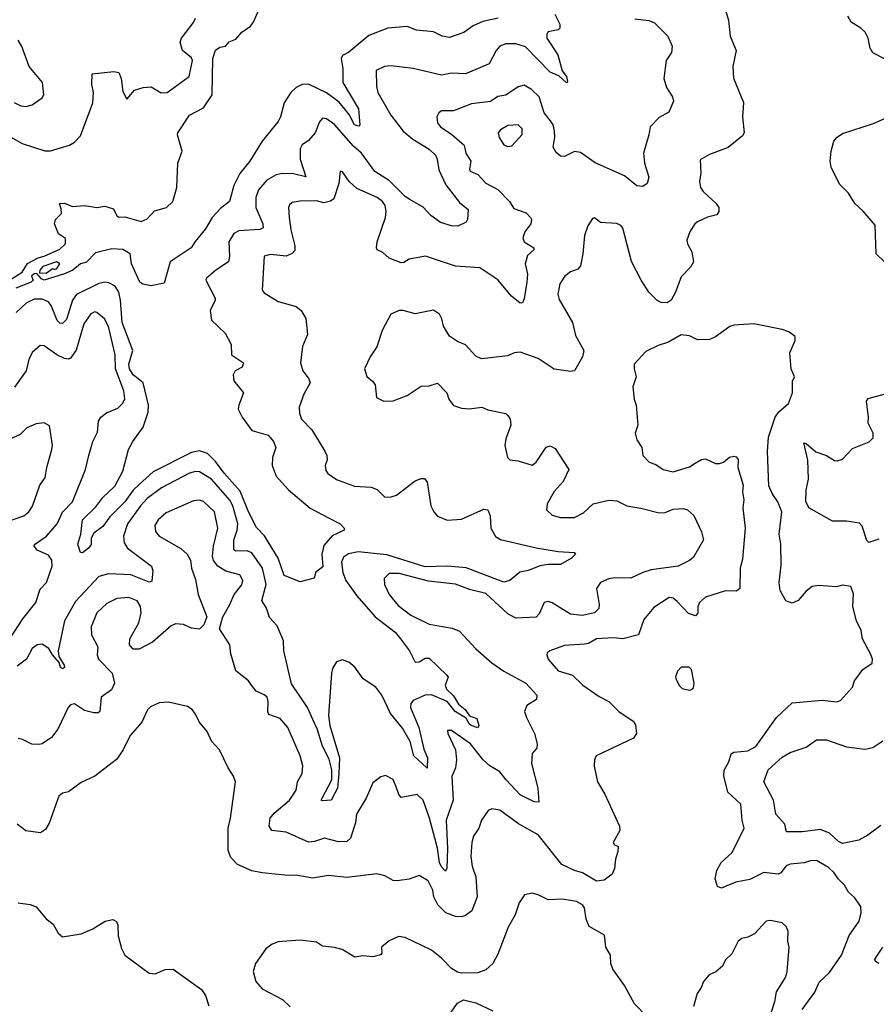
# Model space of a CAD drawing. Extents: x 2199565 to 2323334, y 894172 to 1018966.
# Tile 51 of 256: x 2244233 to 2248482, y 933802 to 938687. Entities that reach past the tile are written whole.
import ezdxf

# ---------------------------------------------------------------- set-up
doc = ezdxf.new("R2010")
doc.units = 0

msp = doc.modelspace()

# ---------------------------------------------------------------- linework, layer by layer
at = {"layer": '0CON10XD'}
for points in [[(2247710, 938815), (2247748.8, 938685), (2247758, 938605), (2247786.7, 938535), (2247770, 938455), (2247773.3, 938396.7), (2247823.8, 938276.2), (2247818, 938205), (2247827.5, 938125), (2247819.1, 938110.9), (2247747.5, 938052.5), (2247655, 938018), (2247608.3, 937991.7), (2247611.2, 937925), (2247606, 937885), (2247610.8, 937855), (2247624.2, 937835), (2247688.6, 937775), (2247700.8, 937755), (2247702, 937735), (2247691.7, 937718.3), (2247645, 937706.9), (2247595, 937684.3), (2247582.9, 937675), (2247558.1, 937635), (2247543.2, 937593.2), (2247545.8, 937575), (2247567.8, 937535), (2247575.7, 937485), (2247561.3, 937458.7), (2247515, 937411.2), (2247486.4, 937335), (2247465, 937296.2), (2247445, 937282.9), (2247415, 937284.4), (2247395, 937293.1), (2247354.7, 937334.7), (2247315.4, 937395), (2247267.2, 937487.2), (2247234.5, 937614.5), (2247225, 937652.5), (2247215, 937666), (2247195, 937676), (2247115, 937680), (2247085, 937703.3), (2247075, 937700), (2247052, 937665), (2247034.3, 937615.7), (2247027.1, 937525), (2247015.6, 937465), (2247001.1, 937448.9), (2246965, 937435.6), (2246937.5, 937415), (2246913.3, 937376.7), (2246902.7, 937325), (2246908.6, 937298.6), (2246975.3, 937185.3), (2246990.5, 937120.5), (2247031.9, 937045), (2247024.5, 937015), (2246984.5, 936945.5), (2246965, 936942.1), (2246885, 936953.3), (2246805, 937005.4), (2246715, 937037.1), (2246685.9, 937034.1), (2246655, 937018.8), (2246524.1, 937004.1), (2246495, 937017.5), (2246445, 937073.3), (2246405, 937090), (2246365, 937117.5), (2246336.1, 937166.1), (2246326.7, 937203.3)], [(2244172.5, 937387.5), (2244245.4, 937434.6), (2244272.1, 937477.9), (2244324.2, 937505.8), (2244355, 937513.3), (2244431.3, 937548.7), (2244460, 937575), (2244460.7, 937600.7), (2244425, 937624), (2244406, 937675), (2244410.8, 937695), (2244440, 937725), (2244439.3, 937749.3), (2244430, 937775), (2244455, 937776.2), (2244495, 937760), (2244555, 937765.7), (2244615, 937755.6), (2244655, 937762.5), (2244698, 937748), (2244714.2, 937714.2), (2244725, 937707.5), (2244755, 937708.8), (2244835, 937685.8), (2244865, 937699.5), (2244901.4, 937738.6), (2244961.4, 937755), (2244993.2, 937785), (2245013.2, 937855), (2245017.2, 937975), (2245038.7, 938035), (2245015.6, 938115), (2245018.1, 938125), (2245075, 938213.3), (2245145, 938249.6), (2245187.7, 938315), (2245191.5, 938495), (2245204.1, 938535.9), (2245225, 938550.9), (2245254.4, 938555.6), (2245272.5, 938577.5), (2245305, 938590), (2245335, 938624.6), (2245377.1, 938655), (2245392.2, 938675), (2245422.9, 938745)], [(2244175, 938112.2), (2244245, 938072.2), (2244356.9, 938036.9), (2244385, 938035.7), (2244480, 938065), (2244505, 938080), (2244535, 938110), (2244595.8, 938275), (2244599.2, 938325), (2244591.2, 938365), (2244591.7, 938418.3), (2244699.7, 938430.3), (2244724, 938425), (2244736.9, 938395), (2244745, 938330), (2244765, 938292.5), (2244803.2, 938336.8), (2244845, 938350.6), (2244885, 938354.4), (2244935, 938324.2), (2244965, 938325.8), (2245074.3, 938405.7), (2245090, 938485), (2245085, 938497.1), (2245040, 938535), (2245029.7, 938575), (2245035.4, 938595), (2245095, 938672.9), (2245104.5, 938695)], [(2246606.7, 938695), (2246531.2, 938678.8), (2246483, 938657), (2246435.9, 938624.1), (2246365, 938598.8), (2246329.4, 938605), (2246285, 938627.5), (2246201.2, 938635), (2246155, 938653.3), (2246060, 938645), (2245965, 938607.9), (2245865, 938525.4), (2245835, 938509.4), (2245828.2, 938495), (2245836.1, 938445), (2245836.2, 938376.2), (2245913.3, 938245), (2245920, 938165), (2245915, 938158.8), (2245893.3, 938165), (2245866.7, 938216.7), (2245817.7, 938277.7), (2245755, 938323.4), (2245665, 938366.8), (2245635, 938365.4), (2245605, 938351.2), (2245577.3, 938325), (2245544.7, 938275.3), (2245527.3, 938205), (2245515, 938181.4), (2245435.7, 938085), (2245374.4, 937985), (2245325.3, 937924.7), (2245295.9, 937865), (2245273.1, 937785), (2245229.3, 937750.7), (2245187.3, 937705), (2245155, 937649.4), (2245102.7, 937587.3), (2245084.2, 937555), (2244978.6, 937485), (2244949.4, 937380.6), (2244885, 937366.1), (2244844.3, 937374.3), (2244829.4, 937385), (2244788.1, 937475), (2244780.8, 937525), (2244745, 937547.5), (2244690.3, 937549.7), (2244608.9, 937531.1), (2244565, 937484), (2244535, 937476.2), (2244496.7, 937445), (2244455, 937426.7), (2244355, 937394), (2244340.7, 937400.7), (2244317.5, 937427.5), (2244305, 937426.7), (2244291.2, 937415), (2244300, 937395), (2244290, 937385), (2244214.3, 937355.7)], [(2246888, 938715), (2246913.3, 938665), (2246913.3, 938645), (2246903.9, 938636.1), (2246855, 938626.7), (2246848, 938615), (2246847.5, 938595), (2246902.1, 938512.1), (2246923.7, 938433.7), (2246945.5, 938405), (2246950, 938380), (2246945, 938374), (2246908.3, 938408.3), (2246865, 938426.2), (2246742.8, 938552.8), (2246695, 938567.6), (2246645, 938566.7), (2246615, 938555.3), (2246596.7, 938535), (2246562.1, 938467.9), (2246463.6, 938426.4), (2246445, 938419.2), (2246375, 938422.2), (2246325, 938412.2), (2246184.5, 938445.5), (2246075, 938458.9), (2246042.5, 938455), (2246001.4, 938435), (2246002.3, 938355), (2246009.2, 938325), (2246074, 938214), (2246134.7, 938134.7), (2246184, 938094), (2246264.6, 938045), (2246295, 938015.6), (2246303.8, 937995), (2246311.5, 937941.5), (2246347.1, 937867.1), (2246415, 937780.6), (2246458, 937745), (2246453.8, 937695), (2246447, 937683), (2246407, 937663), (2246375, 937664.3), (2246320.4, 937680.4), (2246273.1, 937715), (2246235, 937756.7), (2246168.8, 937795), (2246145, 937810.6), (2246067.7, 937887.7), (2245993.9, 937933.9), (2245928.6, 938025), (2245889.5, 938059.5), (2245795, 938166.5), (2245755, 938195.6), (2245735, 938198), (2245719.7, 938180.3), (2245698.6, 938125), (2245665, 938087.8), (2245635, 938065.6), (2245624.2, 938045.8), (2245624, 937995), (2245652.5, 937907.5), (2245591.9, 937921.9), (2245535, 937924.7), (2245505, 937916.9), (2245458.7, 937891.3), (2245416.8, 937843.2), (2245404.1, 937805), (2245404.2, 937755), (2245439.2, 937675), (2245440.6, 937655), (2245425, 937645.5), (2245320.5, 937639.5), (2245295, 937626.5), (2245271.2, 937585), (2245273.9, 937513.9), (2245268.6, 937485), (2245205.8, 937445), (2245158.8, 937405), (2245155.8, 937395), (2245202.1, 937305), (2245202.7, 937295), (2245178.4, 937245), (2245185, 937196.2), (2245252.4, 937132.4), (2245281.4, 937075), (2245284, 937025), (2245343.1, 936985), (2245336.6, 936963.4), (2245302.5, 936945), (2245291.4, 936925), (2245294.5, 936894.5), (2245342.5, 936835), (2245319.2, 936775), (2245317.5, 936755), (2245336.9, 936715), (2245385, 936649.6), (2245465, 936624.9), (2245492.8, 936595), (2245503.7, 936565), (2245487.7, 936515), (2245484.7, 936475), (2245505, 936422.7), (2245566.8, 936355), (2245674.3, 936264.3), (2245765.2, 936215.2), (2245822, 936185), (2245842.5, 936165), (2245842.5, 936155), (2245783.7, 936126.3), (2245741.2, 936078.8), (2245731, 936035), (2245737.2, 935972.8), (2245700, 935945), (2245693, 935917), (2245625, 935898.8), (2245545, 935930), (2245515.3, 936015.3), (2245446.7, 936126.7), (2245408.1, 936168.1), (2245368.3, 936245), (2245327.2, 936347.2), (2245246.7, 936436.7), (2245205, 936494.8), (2245164.5, 936535), (2245125, 936548.3), (2245085, 936540.3), (2244895, 936443.8), (2244825, 936380.3), (2244795, 936352.7), (2244754.3, 936295.7), (2244680.2, 936219.8), (2244645, 936172.7), (2244600, 936140), (2244587.8, 936115), (2244587.2, 936082.8), (2244574.2, 936065), (2244545, 936042.5), (2244535, 936043.3), (2244521.8, 936085), (2244536.3, 936133.7), (2244545, 936206.1), (2244610.3, 936269.7), (2244645, 936316.7), (2244705, 936373.3), (2244743.7, 936446.3), (2244773.1, 936555), (2244794.4, 936595), (2244845.2, 936664.8), (2244870.3, 936739.7), (2244871.7, 936775), (2244845.9, 936885), (2244795.1, 936925.1), (2244777.5, 936955), (2244775, 936977.5), (2244794.8, 937045), (2244766.9, 937115), (2244741.3, 937185), (2244733.5, 937295), (2244724.7, 937335), (2244706.5, 937365), (2244675, 937381.1), (2244655, 937385.4), (2244625, 937378), (2244515, 937322.9), (2244494.3, 937295), (2244465, 937199.4), (2244445, 937180), (2244431.5, 937181.5), (2244418, 937195), (2244390.5, 937265), (2244375, 937287.9), (2244345, 937301.1), (2244305, 937300.3), (2244265, 937281.3), (2244215.8, 937235)], [(2247285, 938691.5), (2247353.2, 938683.2), (2247382.2, 938672.2), (2247448, 938605), (2247469.2, 938555), (2247466, 938525), (2247440.8, 938485), (2247428, 938395), (2247440.9, 938350.9), (2247471.4, 938305), (2247477.1, 938282.9), (2247452.5, 938227.5), (2247405, 938201.4), (2247360, 938155), (2247354.4, 938115), (2247327.5, 938025), (2247331.8, 937975), (2247353.9, 937906.1), (2247346.1, 937873.9), (2247325, 937860), (2247295, 937863.3), (2247232.7, 937912.7), (2247087, 937977), (2247015, 938027.8), (2246985, 938032.9), (2246935, 938008), (2246915, 938010), (2246895, 938028), (2246880, 938055), (2246887.5, 938105), (2246885.4, 938135), (2246880, 938165), (2246865.6, 938185), (2246834.8, 938224.8), (2246810, 938305), (2246771.2, 938341.2), (2246735, 938361.9), (2246705, 938353.3), (2246645, 938311.8), (2246604.3, 938305.7), (2246568.8, 938281.2), (2246475, 938270.4), (2246385, 938234.6), (2246325.6, 938234.4), (2246312, 938225), (2246302.5, 938205), (2246305.7, 938175), (2246320, 938155), (2246377.2, 938117.2), (2246438, 938065), (2246446.2, 938025), (2246470.8, 937985), (2246463.6, 937945), (2246467.5, 937935), (2246505, 937919.5), (2246545, 937876.4), (2246604.2, 937844.2), (2246662.9, 937785), (2246685, 937750.6), (2246745, 937729.4), (2246767.5, 937705), (2246772.5, 937695), (2246769.2, 937675), (2246738.9, 937635), (2246728.6, 937605), (2246735.8, 937585), (2246783.8, 937555), (2246783.8, 937545), (2246752.9, 937517.1), (2246741.2, 937475), (2246751.8, 937425), (2246748.9, 937385), (2246735, 937302.5), (2246727.5, 937282.5), (2246715, 937281.2), (2246673.1, 937315), (2246605, 937395.6), (2246515, 937455.6), (2246395, 937464.7), (2246246.4, 937513.6), (2246165, 937498.9), (2246137.9, 937482.1), (2246125, 937480.9), (2246065, 937504.4), (2246035, 937531.4), (2246006.7, 937545), (2246002.5, 937555), (2246006.2, 937585), (2246047.9, 937705), (2246051.2, 937735), (2246045.3, 937765), (2246032.5, 937785), (2246006.9, 937805), (2245905, 937850), (2245868.1, 937885), (2245835, 937932.5), (2245822.5, 937935), (2245816.9, 937875), (2245791.5, 937798.5), (2245775, 937786.3), (2245741.5, 937778.5)], [(2248522.4, 938492.4), (2248465, 938522.9), (2248452.2, 938545), (2248442.5, 938595), (2248426.5, 938625), (2248405.3, 938645.3), (2248357.1, 938675), (2248340.6, 938705)], [(2244205, 938275.6), (2244239.1, 938259.1), (2244265, 938257.1), (2244295, 938264.4), (2244345, 938300), (2244351.9, 938315), (2244345.6, 938375), (2244279.2, 938455), (2244243.3, 938553.3), (2244225.3, 938585.3)], [(2248523.3, 937485), (2248482.5, 937525), (2248477.6, 937667.6), (2248417.6, 937737.6), (2248375.5, 937775.5), (2248345, 937825.8), (2248300.3, 937870.3), (2248258.5, 937955), (2248253.1, 937985), (2248258.5, 938035), (2248272.2, 938085), (2248287.8, 938105), (2248315, 938122.9), (2248468.8, 938171.2), (2248565, 938214.3)], [(2246655, 938058.1), (2246675, 938060.8), (2246725, 938117.5), (2246725.8, 938145.8), (2246705.7, 938165.7), (2246655, 938162.2), (2246618.7, 938141.3), (2246606, 938125), (2246612.1, 938102.1), (2246635, 938066), (2246655, 938058.1)], [(2245741.5, 937778.5), (2245705, 937787.6), (2245625, 937786.2), (2245585, 937780.8), (2245570.9, 937769.1), (2245565.8, 937755), (2245569.6, 937705), (2245577.5, 937645), (2245598, 937565), (2245597.7, 937542.3), (2245585, 937526.4), (2245555, 937513.9), (2245477.3, 937522.7), (2245445.5, 937514.5), (2245435.9, 937345.9), (2245445, 937332), (2245515, 937288.9), (2245605, 937263.8), (2245628.8, 937245), (2245652.5, 937205), (2245660.8, 937125), (2245635.7, 937065), (2245625.8, 936985), (2245637.1, 936945), (2245666.7, 936905), (2245673.3, 936885), (2245641.7, 936828.3), (2245620, 936765), (2245621.2, 936735), (2245631.2, 936705), (2245681.7, 936651.7), (2245746.6, 936546.6), (2245756.9, 936525), (2245757.4, 936502.6), (2245748.6, 936475), (2245750.9, 936450.9), (2245761.2, 936435), (2245805, 936405.8), (2245893.2, 936373.2), (2245977, 936367), (2246005.6, 936355.6), (2246045, 936318.8), (2246075, 936319.2), (2246101.7, 936328.3), (2246195, 936398.5), (2246225, 936411.1), (2246240.6, 936410.6), (2246255, 936392.5), (2246272.9, 936275), (2246286.7, 936245), (2246305, 936223.1), (2246353.4, 936203.4), (2246425, 936209.1), (2246535, 936258.1), (2246555, 936256), (2246566.9, 936225), (2246570.6, 936165), (2246593.4, 936123.4), (2246617.3, 936107.3), (2246795, 936066.5), (2246905, 936048.5), (2246983.8, 936043.8), (2246990, 936035), (2246970, 936015), (2246915, 935984.4), (2246855, 935984.5), (2246815, 935977.3), (2246755.8, 935954.2), (2246714.6, 935945.4), (2246665, 935904.3), (2246635, 935896.4), (2246448.1, 935968.1), (2246355, 935976.5), (2246245, 935972.9), (2246055, 936032), (2245912.4, 936047.6), (2245863.6, 936036.3), (2245839.8, 936020.2), (2245830, 935995), (2245836.4, 935945), (2245850.9, 935905), (2245905, 935828.9), (2245995.6, 935725), (2246095, 935647.5), (2246121.9, 935615), (2246166.2, 935555), (2246195, 935500), (2246215, 935500.8), (2246245, 935518.9), (2246265, 935520), (2246351.9, 935435), (2246358, 935425), (2246343.1, 935385), (2246350.8, 935365), (2246385, 935332.3), (2246410.5, 935290.5), (2246442.7, 935265), (2246463.8, 935233.8), (2246500.5, 935220.5), (2246510, 935185), (2246505, 935173.8), (2246472.5, 935185), (2246461.3, 935195), (2246450, 935220), (2246392.5, 935255), (2246353.5, 935303.5), (2246275, 935337.2), (2246245, 935336.5), (2246185, 935309.7), (2246173.7, 935295), (2246171.7, 935275), (2246212.6, 935175), (2246237.8, 935067.8), (2246255.2, 935025.2), (2246255, 934974.2), (2246188.7, 935035), (2246170.2, 935105), (2246131.2, 935171.2), (2246072.4, 935245), (2246028.8, 935335), (2245999.2, 935375), (2245937.3, 935417.3), (2245895, 935474), (2245865, 935500), (2245835, 935511.8), (2245805, 935501.1), (2245785, 935467.5), (2245779.7, 935445), (2245764.7, 935235), (2245770.9, 935185), (2245819.4, 935025), (2245816.9, 934945), (2245809.1, 934875), (2245777.5, 934815), (2245735, 934811.1), (2245729.2, 934815), (2245732.9, 934825), (2245781.6, 934915), (2245781.7, 934965), (2245768.3, 935018.3), (2245735, 935081.9), (2245708.4, 935168.4), (2245687.6, 935215), (2245661.2, 935275), (2245581.6, 935391.6), (2245543.8, 935555), (2245541.1, 935605), (2245509.8, 935679.8), (2245471.6, 935721.6), (2245457, 935767), (2245433.5, 935805), (2245455.2, 935884.8), (2245437.7, 935965), (2245385, 936042.5), (2245361.5, 936051.5), (2245305, 936050), (2245295, 936056.2), (2245295.5, 936105), (2245311.9, 936155), (2245314.8, 936185), (2245289.8, 936275), (2245275, 936303.4), (2245185, 936407.5), (2245125, 936444.1), (2245105, 936445.3), (2245075, 936436.6), (2244936.3, 936363.7), (2244865, 936311.9), (2244832.7, 936275), (2244768.4, 936185), (2244747.3, 936125), (2244751.9, 936091.9), (2244768.2, 936065), (2244886.7, 935975), (2244892.6, 935952.6), (2244888.9, 935901.1), (2244875, 935896.9), (2244785, 935932.2), (2244672.6, 935937.4), (2244625, 935924.6), (2244510.3, 935799.7), (2244455.4, 935705), (2244422.9, 935555), (2244427.6, 935527.6), (2244454, 935485), (2244455, 935473.3), (2244445, 935466.2), (2244435, 935473.3), (2244427.9, 935497.9), (2244395, 935535.7), (2244377.2, 935567.2), (2244345, 935589.4), (2244320, 935585), (2244295, 935567.5), (2244266, 935515), (2244219.7, 935480.3)], [(2244365, 937430), (2244395, 937452.5), (2244405, 937447.5), (2244417, 937453), (2244432.5, 937475), (2244415, 937486), (2244348, 937462), (2244332.5, 937445), (2244331.7, 937431.7), (2244365, 937430)], [(2244183.1, 935615), (2244247.7, 935715), (2244313.3, 935795), (2244335, 935860.8), (2244365.2, 935894.8), (2244394, 935975), (2244392.3, 936005), (2244375, 936029.6), (2244319.4, 936055), (2244304.4, 936075), (2244306.9, 936083.1), (2244365.9, 936124.1), (2244418.8, 936185), (2244445.6, 936244.4), (2244495.5, 936295), (2244560, 936455), (2244575.6, 936525.6), (2244595.5, 936594.5), (2244619.3, 936640.7), (2244624.5, 936695), (2244635.4, 936714.6), (2244663.9, 936736.1), (2244719.8, 936760.2), (2244744.2, 936785), (2244754.3, 936805.7), (2244749.6, 936845), (2244707.8, 936955), (2244706.9, 937025), (2244672.6, 937165), (2244653.5, 937203.5), (2244615, 937234.4), (2244605, 937237.1), (2244585, 937226.9), (2244551.8, 937178.2), (2244512.4, 937047.6), (2244485, 937008), (2244475, 937003.4), (2244455, 937006.5), (2244417.3, 937025), (2244355, 937069.1), (2244335, 937070), (2244294.7, 937035.3), (2244278.4, 937001.6), (2244265, 936945.6), (2244206.9, 936863.1)], [(2246326.7, 937203.3), (2246315, 937226.7), (2246285, 937245.8), (2246195, 937227.5), (2246135, 937244), (2246115, 937244), (2246074.4, 937225.6), (2246030.8, 937145), (2246005, 937063.3), (2245970.8, 937015), (2245943.8, 936955), (2245955, 936917.5), (2245983.9, 936893.9), (2245995.8, 936875.8), (2246002.7, 936812.7), (2246040, 936795), (2246085, 936796), (2246155, 936822), (2246225, 936868.8), (2246265, 936870), (2246305, 936883.3), (2246352.5, 936835), (2246362.5, 936805), (2246385, 936772.5), (2246425, 936760), (2246465, 936756.2), (2246525, 936764), (2246555, 936752), (2246643.9, 936733.9), (2246655, 936723.3), (2246665.8, 936705.8), (2246670, 936675), (2246645, 936607.5), (2246640, 936575), (2246652.5, 936515), (2246663.9, 936503.9), (2246705, 936498.8), (2246775, 936476.7), (2246795, 936492.5), (2246844.2, 936565.8), (2246865, 936572.5), (2246889.7, 936559.7), (2246957.3, 936455), (2246928.9, 936395), (2246885, 936345.6), (2246850, 936285), (2246845.8, 936255), (2246875, 936229.4), (2246915, 936217.8), (2246985, 936217.7), (2247030, 936240), (2247078.6, 936285), (2247155, 936302.7), (2247195, 936299.2), (2247245, 936274.5), (2247315, 936264.3), (2247405, 936240.4), (2247435, 936242.1), (2247475, 936258.8), (2247525, 936261.4), (2247545.7, 936255.7), (2247577.9, 936227.9), (2247615, 936146.7), (2247624.4, 936105.6), (2247575, 936020), (2247556.2, 936003.8), (2247500, 935975), (2247365, 935957.5), (2247325, 935944.7), (2247265, 935916.7), (2247185, 935918.2), (2247155, 935913.1), (2247115, 935894.5), (2247094.4, 935865), (2247108.1, 935785), (2247105.8, 935765), (2247085, 935744.5), (2247025, 935730.7), (2246965, 935738.2), (2246875, 935793.6), (2246855, 935800), (2246834.2, 935795), (2246810.2, 935739.8), (2246795, 935722.1), (2246695, 935718.1), (2246655, 935739.2), (2246545, 935840.8), (2246465, 935860.3), (2246395, 935885.8), (2246261, 935901), (2246115, 935939.7), (2246065, 935940), (2246041.4, 935915), (2246042.2, 935885), (2246065.5, 935835), (2246111.2, 935781.2), (2246173.2, 935733.2), (2246265, 935688.5), (2246378.4, 935668.4), (2246415, 935653.5), (2246495.8, 935565.8), (2246575, 935495.5), (2246634.4, 935454.4), (2246744.4, 935395), (2246799.2, 935335), (2246797.5, 935315), (2246748.8, 935285), (2246738, 935255), (2246746.9, 935225), (2246787.3, 935145), (2246800, 935095), (2246798.1, 935071.9), (2246774.4, 935045.6), (2246772.6, 934997.4), (2246803, 934875), (2246808.8, 934805), (2246785, 934806.9), (2246715, 934840.7), (2246646.2, 934916.2), (2246615, 934954.7), (2246565, 934985.4), (2246531.5, 935015), (2246469.4, 935095), (2246375, 935160), (2246355, 935160), (2246356.2, 935145), (2246394.4, 935065), (2246400, 935015), (2246394.5, 934975.5), (2246377.1, 934932.9), (2246382.7, 934815), (2246349.3, 934715), (2246355.8, 934574.2), (2246352.7, 934477.3), (2246345, 934462.5), (2246325, 934484.7), (2246316, 934505), (2246305.8, 934575.8), (2246265.6, 934725), (2246234.4, 934815), (2246205, 934842.5), (2246125, 934828), (2246113, 934843), (2246100.9, 934880.9), (2246085, 934917.5), (2246047.3, 934937.3), (2246025, 934931.2), (2245985, 934900), (2245951.1, 934825), (2245904.5, 934745), (2245898.3, 934701.7), (2245874.6, 934625.4), (2245855, 934610), (2245815, 934608.2), (2245745, 934625.6), (2245695, 934609.2), (2245665, 934606.7), (2245555, 934656.1), (2245483.3, 934665), (2245471.2, 934685), (2245475.7, 934725), (2245495, 934749.4), (2245571.1, 934815), (2245604, 934865), (2245611.2, 934905), (2245635, 934947.5), (2245637.8, 934985), (2245624.4, 935035), (2245563.1, 935175), (2245525, 935219.4), (2245469.4, 935239.4), (2245463.3, 935255), (2245465.6, 935305), (2245460, 935325), (2245445, 935338.1), (2245405.4, 935355.4), (2245383.1, 935385), (2245367.2, 935407.2), (2245305.9, 935455.9), (2245280.9, 935540.9), (2245275.8, 935585), (2245223.3, 935665), (2245240, 935725), (2245275.3, 935784.7), (2245296.2, 935835), (2245335, 935882.9), (2245339.6, 935905), (2245325, 935932.2), (2245255, 935951.2), (2245215.8, 935975.8), (2245194.6, 936004.6), (2245189.5, 936025), (2245193.9, 936075), (2245216.6, 936165), (2245198.5, 936245), (2245145, 936297.3), (2245125, 936302.7), (2245095, 936299.6), (2244959.5, 936240.5), (2244919.4, 936205), (2244903, 936177), (2244907.2, 936147.2), (2244924.3, 936125), (2245032.9, 936062.9), (2245063.3, 936035), (2245079.4, 936005), (2245085.8, 935965), (2245105, 935910), (2245118.9, 935835), (2245161.2, 935725), (2245145.7, 935684.3), (2245125, 935663.8), (2245085, 935667.5), (2245045, 935686.9), (2245005, 935689.2), (2244985, 935680), (2244891.2, 935598.8), (2244825, 935564.5), (2244795, 935563.1), (2244777.5, 935585), (2244779.5, 935615), (2244823.2, 935695), (2244834.7, 935745), (2244831.6, 935775), (2244815, 935803.5), (2244775, 935819.6), (2244715, 935815.4), (2244665, 935790), (2244615.5, 935745), (2244587.7, 935675), (2244589.1, 935635), (2244620.6, 935575), (2244617.3, 935535), (2244623.5, 935515), (2244692.2, 935445), (2244703.1, 935395), (2244688.1, 935361.9), (2244636.7, 935325), (2244630.6, 935255), (2244621.7, 935248.3), (2244601.4, 935248.6), (2244555, 935260.3), (2244505, 935293.3), (2244485, 935286.9), (2244473.5, 935275), (2244422.5, 935167.5), (2244391.2, 935125), (2244345, 935094), (2244328.8, 935091.2), (2244293, 935093), (2244246.4, 935116.4), (2244225, 935120)], [(2248114.7, 933775.3), (2248178.2, 933861.8), (2248198.9, 933911.1), (2248249.9, 933960.1), (2248309.3, 934045), (2248347.1, 934142.9), (2248397.8, 934215), (2248406.9, 934255), (2248405, 934287.5), (2248375, 934332.5), (2248345, 934357.5), (2248325, 934392.5), (2248292.5, 934425), (2248273.8, 934455), (2248245, 934480.8), (2248185, 934515.7), (2248155.7, 934514.3), (2248125, 934503.1), (2248055, 934497.5), (2248035, 934488.1), (2248008.9, 934455), (2247995, 934447.5), (2247925, 934455.4), (2247855, 934421.1), (2247785, 934407.7), (2247740.2, 934389.8), (2247715, 934378.8), (2247695, 934386.7), (2247683.3, 934425), (2247691.5, 934465), (2247712.1, 934505), (2247767.3, 934555), (2247826.7, 934675), (2247816.9, 934715), (2247811.1, 934795), (2247746.2, 934855), (2247726.4, 934935), (2247727.2, 934962.8), (2247750.4, 935005), (2247762.5, 935045), (2247775, 935052.7), (2247845, 935060), (2247885, 935081.1), (2247987.1, 935225), (2248065, 935296.9), (2248215, 935310.5), (2248285, 935302.5), (2248305, 935308.8), (2248363.8, 935375), (2248375, 935406.7), (2248415, 935463.3), (2248462.5, 935495), (2248463.8, 935515), (2248455, 935536.7), (2248414.5, 935614.5), (2248406.7, 935656.7), (2248384, 935705), (2248365.7, 935775), (2248368.8, 935838.8), (2248356.7, 935875), (2248315, 935881.2), (2248285, 935872.5), (2248195, 935879.2), (2248165, 935874.5), (2248135, 935851.8), (2248095.4, 935804.6), (2248065, 935791.9), (2248034.1, 935804.1), (2248006.1, 935855), (2248000.8, 935895), (2248011.1, 935981.1), (2248009.2, 936085), (2248000, 936135), (2248014.3, 936245), (2247994, 936295), (2247965.6, 936335.6), (2247948.6, 936375), (2247941.9, 936545), (2247947.8, 936615), (2247981.4, 936715), (2247999.1, 936740.9), (2248047.3, 936782.7), (2248066.7, 936835), (2248067, 936893), (2248076.7, 936915), (2248060, 936955), (2248053.6, 937033.6), (2248080, 937095), (2248080, 937115), (2248048.3, 937138.3), (2248015, 937150), (2247875, 937178), (2247775, 937170.8), (2247755.8, 937164.2), (2247685, 937113.8), (2247655, 937100), (2247595, 937098.6), (2247555, 937118.1), (2247515, 937122.9), (2247452.4, 937087.6), (2247399.7, 937070.3), (2247339.8, 937040.2), (2247281.7, 936978.3), (2247280.6, 936955), (2247290.8, 936915), (2247274.4, 936865), (2247280.6, 936805), (2247290.6, 936775), (2247298.8, 936675), (2247286.4, 936636.4), (2247295, 936602.5), (2247320, 936565), (2247323.8, 936525), (2247355, 936492), (2247389.5, 936479.5), (2247425, 936455.8), (2247475, 936444.4), (2247555, 936468.1), (2247583.5, 936486.5), (2247615, 936504.4), (2247635, 936507.8), (2247685, 936485.6), (2247705, 936485.5), (2247725, 936491.1), (2247755, 936516.9), (2247775, 936522.3), (2247787.6, 936517.6), (2247796.4, 936505), (2247795.5, 936464.5), (2247822.7, 936377.3), (2247818, 936345), (2247825.7, 936305), (2247820.8, 936265), (2247831.6, 936165), (2247818.8, 936011.2), (2247807.3, 935965), (2247805.9, 935864.1), (2247789.1, 935850.9), (2247735, 935853.6), (2247635, 935822.5), (2247604.7, 935795.3), (2247597.7, 935775), (2247597.9, 935742.1), (2247585, 935729.1), (2247550.6, 935740.6), (2247495, 935801.1), (2247475, 935816.9), (2247455, 935820.8), (2247378.8, 935771.2), (2247328.7, 935711.3), (2247302.5, 935635), (2247225, 935615.5), (2247179.5, 935619.5), (2247095, 935614.4), (2247055, 935592.5), (2247035, 935588.1), (2246935, 935581.9), (2246862.5, 935555), (2246850, 935545), (2246848.8, 935535), (2246854, 935515), (2246905, 935455.6), (2246976, 935435), (2247025.8, 935385), (2247108.3, 935328.3), (2247155, 935304.4), (2247205.8, 935255), (2247276.4, 935206.4), (2247288.5, 935188.5), (2247292.3, 935145), (2247278, 935122), (2247093.3, 935035), (2247084, 935015), (2247082.7, 934982.7), (2247100, 934905), (2247135.4, 934845), (2247208.8, 934685), (2247210, 934665), (2247177.5, 934605), (2247183.9, 934593.9), (2247202.5, 934585), (2247200.3, 934559.7), (2247187.9, 934522.1), (2247182.9, 934475), (2247171.7, 934448.3), (2247131.7, 934418.3), (2247095, 934413.6), (2247025, 934454), (2246985, 934465.3), (2246922.5, 934495), (2246805, 934642.5), (2246707.1, 934697.1), (2246615, 934765.6), (2246575, 934772), (2246557.3, 934762.7), (2246524, 934715), (2246510, 934675), (2246483.8, 934636.2), (2246475.5, 934605), (2246470.5, 934535), (2246477.4, 934487.4), (2246495.6, 934435), (2246502.4, 934335), (2246475.9, 934265), (2246445, 934241.8), (2246424.7, 934235.3), (2246395, 934238.2), (2246346.7, 934255), (2246306.5, 934295), (2246288.1, 934335), (2246281.7, 934368.3), (2246259.6, 934415), (2246215, 934441.5), (2246165, 934423.1), (2246105, 934414), (2246085.9, 934415.9), (2246045, 934438.8), (2246005, 934450), (2245855, 934430.5), (2245765, 934440.8), (2245685, 934428.5), (2245605, 934442.1), (2245565, 934440.8), (2245435, 934453.6), (2245385, 934463.6), (2245314.2, 934495), (2245280.2, 934530.2), (2245266.9, 934565), (2245266.5, 934675), (2245279.2, 934725), (2245302.9, 934905), (2245294.3, 934934.3), (2245266.7, 934975), (2245224.1, 935064.1), (2245185, 935106.7), (2245162.5, 935155), (2245123.5, 935203.5), (2245105, 935241.2)], [(2248495, 936110), (2248445, 936092.5), (2248435, 936103.8), (2248412.2, 936175), (2248399.3, 936189.3), (2248335, 936199.6), (2248265, 936199), (2248148.2, 936265), (2248132.9, 936297.1), (2248134.7, 936355), (2248146.7, 936406.7), (2248142, 936502), (2248122.9, 936587.1), (2248135, 936584), (2248183.3, 936543.3), (2248234.8, 936524.8), (2248275, 936500.8), (2248288.3, 936498.3), (2248314.2, 936505.8), (2248365, 936558.9), (2248446.8, 936593.2), (2248467.3, 936612.7), (2248467.5, 936635), (2248441.5, 936685), (2248444.3, 936715.7), (2248434, 936795), (2248442.3, 936807.7), (2248521.7, 936828.3)], [(2244172.7, 936197.2), (2244254.2, 936225), (2244278.1, 936245), (2244296, 936274), (2244332.4, 936377.6), (2244359.2, 936415), (2244366.9, 936465), (2244392.9, 936555), (2244395.6, 936575.6), (2244381.2, 936671.2), (2244355, 936686.7), (2244315, 936682), (2244268.3, 936661.7), (2244235, 936628.8), (2244125, 936580)], [(2247555, 935360), (2247565, 935363.3), (2247575, 935372.5), (2247579.2, 935395), (2247565, 935462.5), (2247554.1, 935474.1), (2247515, 935474.2), (2247495.8, 935455), (2247486.2, 935425), (2247488.8, 935415), (2247505, 935383.3), (2247519.3, 935369.3), (2247555, 935360)], [(2245105, 935241.2), (2245089.2, 935265), (2245065, 935278.9), (2244970.7, 935300.7), (2244925, 935297.1), (2244882.1, 935277.9), (2244866.8, 935263.2), (2244838, 935202), (2244781.4, 935135), (2244746, 935065), (2244712.7, 935017.3), (2244605, 934934), (2244537.3, 934902.7), (2244475, 934856.2), (2244445, 934850), (2244427.5, 934835), (2244378.9, 934701.1), (2244360.3, 934669.7), (2244336.8, 934653.2), (2244262.9, 934662.9), (2244220, 934695)], [(2248505, 934689.3), (2248439.7, 934640.3), (2248395, 934616.2), (2248315, 934600.4), (2248295, 934608.9), (2248250.2, 934650.2), (2248205, 934669.3), (2248115, 934656.9), (2248037.5, 934657.5), (2248029.2, 934695), (2247984.3, 934745), (2247972, 934815), (2247924.4, 934905), (2247945.8, 934965), (2248015, 935028), (2248055, 935050.8), (2248135, 935078), (2248185, 935114), (2248235, 935114.4), (2248335, 935080), (2248425, 935068.5), (2248465, 935075.4), (2248515, 935108.5)], [(2247340, 933745), (2247282.5, 933805), (2247233.3, 933895), (2247175.8, 933975.8), (2247165.8, 934005), (2247164, 934045), (2247141.2, 934085), (2247134.1, 934144.1), (2247057.2, 934187.2), (2247042.5, 934225), (2247035, 934281.2), (2247025, 934295.5), (2246995, 934312.2), (2246925, 934323.8), (2246855, 934320), (2246805, 934345.8), (2246775, 934352.5), (2246736.7, 934345), (2246710, 934305), (2246690.8, 934245), (2246655.7, 934185), (2246605, 934050), (2246580, 934005), (2246545, 933972.5), (2246505, 933957.5), (2246425, 933956.2), (2246405, 933961.2), (2246375, 933978.8), (2246325, 934030), (2246275, 934070), (2246145, 934134), (2246111.4, 934138.6), (2246065, 934116.7), (2246027.5, 934085), (2246030, 934055), (2246023, 934047), (2245985, 934037.5), (2245935, 934042), (2245895, 934036.2), (2245833.2, 934073.2), (2245795, 934084.3), (2245735, 934090), (2245705, 934110), (2245625, 934120), (2245515, 934111.4), (2245485, 934100.8), (2245453.6, 934076.4), (2245401.9, 934005), (2245391.1, 933965), (2245404.5, 933914.5), (2245435, 933878), (2245536.7, 933825), (2245575, 933790)], [(2244225, 934305.8), (2244285, 934296.9), (2244314, 934285), (2244365, 934226), (2244399.5, 934199.5), (2244423.8, 934155), (2244445, 934136.2), (2244538.3, 934151.7), (2244595, 934176.2), (2244656.4, 934213.6), (2244695, 934223.3), (2244713, 934213), (2244720, 934195), (2244721.7, 934141.7), (2244738, 934078), (2244753.8, 934045), (2244875, 933956), (2244905, 933952.9), (2244955, 933974.2), (2244995, 933976.2), (2245134.4, 933875), (2245154.4, 933845), (2245171.5, 933795)], [(2247962.1, 933765), (2247979.6, 933815), (2247986.7, 933863.3), (2248032.5, 933935), (2248040.6, 933965), (2248050.8, 934085), (2248044.2, 934115), (2248045.7, 934165), (2248035, 934187.5), (2248015, 934206.7), (2247957.3, 934217.3), (2247935.9, 934214.1), (2247877.9, 934152.1), (2247845.8, 934134.2), (2247815, 934128), (2247796.7, 934115), (2247765, 934052.5), (2247735, 934022.5), (2247719.5, 933990.5), (2247687, 933963), (2247652.7, 933947.3), (2247624.5, 933915.5), (2247614.2, 933885), (2247594.2, 933855), (2247575, 933791.2)], [(2248494.4, 934004.4), (2248478.8, 934015), (2248476, 934026), (2248514.3, 934085)], [(2246332.5, 933705), (2246405, 933807.5), (2246435, 933823.8), (2246495, 933810), (2246580.3, 933770.3)]]:
    msp.add_lwpolyline(points, dxfattribs=at)

doc.saveas('drawing.dxf')
